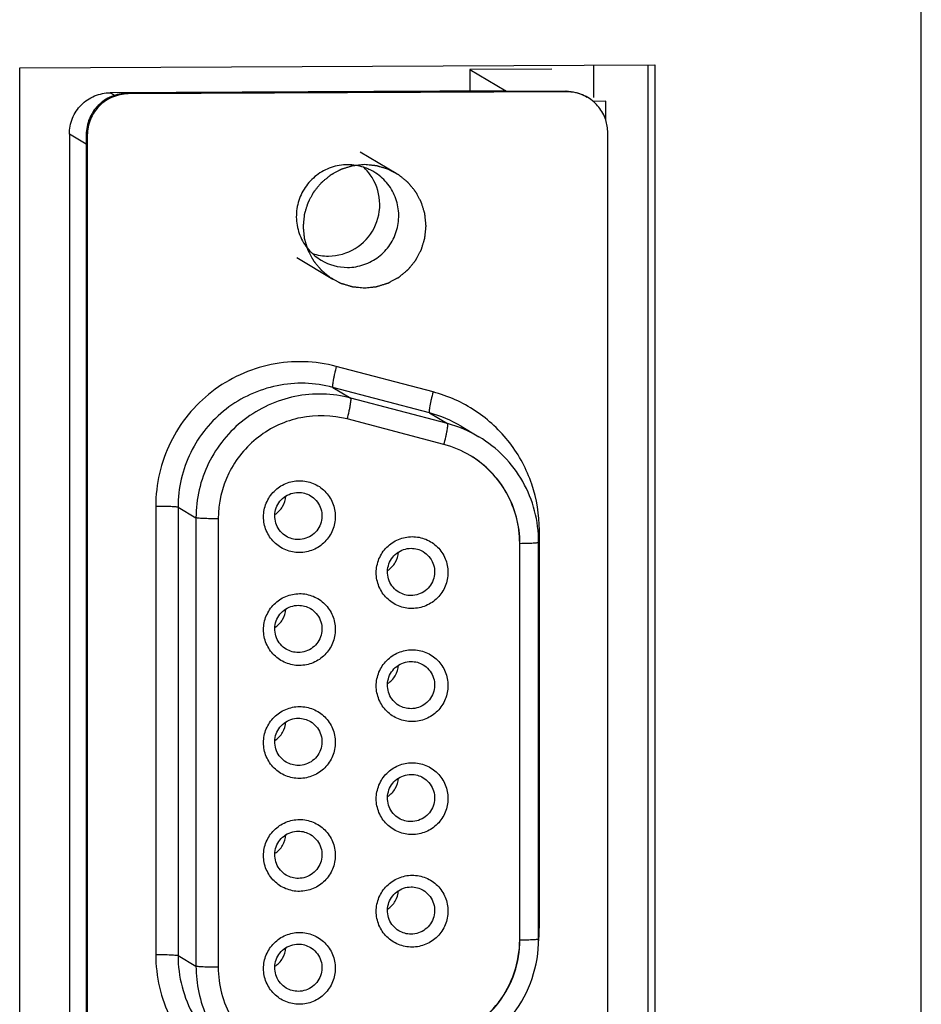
# Model space of a CAD drawing. Header units: millimetres. Extents: x 0 to 841, y 0 to 594.
# Tile 25 of 44: x 785 to 796, y 167 to 179. Entities that reach past the tile are written whole.
import ezdxf

# ---------------------------------------------------------------- set-up
doc = ezdxf.new("R2010")
doc.units = ezdxf.units.MM
doc.header["$LTSCALE"] = 46.255
doc.layers.get('0').update_dxf_attribs({"linetype": 'CONTINUOUS'})
doc.layers.add('3_ALL_AXES', color=7, linetype='CONTINUOUS')

msp = doc.modelspace()

# ---------------------------------------------------------------- linework, layer by layer
at = {"color": 7, "linetype": 'CONTINUOUS'}
for p, q in [((792.288292, 178.2542), (792.288294, 177.860532)), ((791.782564, 178.207005), (790.786369, 178.202444)), ((790.786369, 178.202444), (791.222148, 177.94176)), ((790.786369, 178.202444), (790.786369, 177.939764)), ((791.222148, 177.94176), (786.415508, 177.919751)), ((791.950587, 177.938584), (786.620945, 177.914181)), ((791.96366, 177.930763), (786.634019, 177.90636)), ((792.436232, 177.815979), (792.283917, 177.815282)), ((792.436232, 177.589956), (792.436232, 177.815979)), ((785.917411, 177.418155), (785.917411, 163.187685)), ((792.461758, 162.953601), (792.461758, 177.433729)), ((786.122848, 177.412585), (786.122848, 162.932457)), ((786.135921, 177.404765), (786.135921, 162.924636)), ((790.470354, 173.643204), (789.294844, 173.953568)), ((790.678425, 173.866611), (790.896314, 173.736269)), ((787.727308, 172.740638), (787.727308, 167.288121)), ((791.391126, 167.621956), (791.391126, 172.442981)), ((791.393305, 167.620653), (791.393305, 172.441677)), ((791.621516, 167.633688), (791.621516, 172.454711))]:
    msp.add_line(p, q, dxfattribs=at)
at = {"color": 9, "linetype": 'CONTINUOUS'}
for p, q in [((786.467459, 177.888674), (786.415508, 177.919751)), ((786.634019, 177.90636), (786.620945, 177.914181)), ((791.96366, 177.930763), (791.950587, 177.938584)), ((786.122848, 177.295263), (785.917411, 177.418155)), ((786.135921, 177.404765), (786.122848, 177.412585)), ((790.337804, 174.282506), (789.162294, 174.59287)), ((790.295134, 174.028026), (789.119625, 174.33839)), ((789.119625, 174.33839), (789.337514, 174.208048)), ((790.513024, 173.897684), (789.337514, 174.208048)), ((790.295134, 174.028026), (790.513024, 173.897684)), ((786.967744, 172.894768), (786.967744, 167.442251)), ((787.238581, 172.882874), (787.456471, 172.752532)), ((787.238581, 172.882874), (787.238581, 167.430357)), ((787.456471, 172.752532), (787.456471, 167.300015)), ((791.629935, 167.779345), (791.629935, 172.600368)), ((791.393305, 172.441677), (791.391126, 172.442981)), ((791.629935, 167.779345), (791.62148, 167.779298)), ((791.393305, 167.620653), (791.391126, 167.621957)), ((787.238581, 167.430357), (787.456471, 167.300015))]:
    msp.add_line(p, q, dxfattribs=at)
at = {"color": 2, "linetype": 'CONTINUOUS'}
for p, q in [((789.452898, 177.202409), (789.890855, 176.940422)), ((788.682856, 175.91515), (789.120813, 175.653163))]:
    msp.add_line(p, q, dxfattribs=at)
at = {"color": 7, "linetype": 'CONTINUOUS'}
for centre, radius, start, end in [((791.959323, 177.433304), 0.502434, 0.0484547, 18.1842898), ((789.301116, 176.420891), 0.623874, 71.8070419, 90.2090667), ((789.301387, 176.424567), 0.620298, 59.1266711, 71.7248147), ((789.069127, 176.562374), 0.621377, 35.5058928, 46.6199179), ((789.065597, 176.558494), 0.623862, 251.8377346, 270.2093573), ((789.295837, 176.415704), 0.619237, 239.1170084, 270.2777609), ((790.152093, 172.440987), 1.24363, 59.1529004, 75.172316)]:
    msp.add_arc(centre, radius, start, end, dxfattribs=at)
at = {"color": 9, "linetype": 'CONTINUOUS'}
for centre, radius, start, end in [((789.913184, 172.585276), 1.492452, 59.1534137, 75.1717945), ((790.131109, 172.455021), 1.492359, 59.1529079, 75.1722877), ((791.651142, 167.966515), 4.633902, 90.2622107, 90.4607512), ((789.876338, 167.779466), 1.753597, 355.2253027, 359.9960297), ((789.872302, 167.779745), 1.757642, 354.021788, 355.2271938)]:
    msp.add_arc(centre, radius, start, end, dxfattribs=at)
at = {"color": 7, "linetype": 'CONTINUOUS'}
for points, knots in [([(785.917411, 177.418155), (785.917411, 177.483152), (785.943369, 177.614574), (786.054124, 177.780913), (786.219556, 177.892788), (786.350658, 177.919454), (786.415508, 177.919751)], [0, 0, 0, 0, 0.250143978, 0.500395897, 0.750416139, 1, 1, 1, 1]), ([(786.620945, 177.914181), (786.556095, 177.913884), (786.424992, 177.887218), (786.259561, 177.775342), (786.148806, 177.609003), (786.122848, 177.477581), (786.122848, 177.412585)], [0, 0, 0, 0, 0.249584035, 0.499604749, 0.749857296, 1, 1, 1, 1]), ([(786.634019, 177.90636), (786.569168, 177.906063), (786.438066, 177.879397), (786.272635, 177.767522), (786.161879, 177.601183), (786.135921, 177.469761), (786.135921, 177.404765)], [0, 0, 0, 0, 0.249583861, 0.499604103, 0.749856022, 1, 1, 1, 1]), ([(791.950587, 177.938584), (791.97302, 177.938687), (792.062284, 177.933112), (792.149869, 177.902701), (792.207263, 177.868348)], [0, 0, 0, 0, 0.251150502, 1, 1, 1, 1]), ([(792.22034, 177.860534), (792.16294, 177.894883), (792.075353, 177.925285), (791.986089, 177.930866), (791.96366, 177.930763)], [0, 0, 0, 0, 0.748895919, 1, 1, 1, 1]), ([(792.436665, 177.590101), (792.418288, 177.645829), (792.361238, 177.751539), (792.270639, 177.830435), (792.22034, 177.860534)], [0, 0, 0, 0, 0.500265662, 1, 1, 1, 1]), ([(789.298839, 177.044761), (789.231621, 177.044453), (789.096178, 177.021606), (788.915268, 176.924449), (788.774296, 176.77463), (788.688276, 176.587764), (788.666082, 176.383393), (788.710177, 176.18282), (788.815778, 176.007201), (788.920432, 175.918707), (788.977991, 175.884264)], [0, 0, 0, 0, 0.124901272, 0.249986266, 0.375224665, 0.500484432, 0.625637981, 0.750599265, 0.875360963, 1, 1, 1, 1]), ([(789.298839, 175.796474), (789.366057, 175.796782), (789.5015, 175.819629), (789.682411, 175.916786), (789.823383, 176.066605), (789.909402, 176.253471), (789.931596, 176.457842), (789.887502, 176.658415), (789.7819, 176.834033), (789.677247, 176.922528), (789.619688, 176.956971)], [0, 0, 0, 0, 0.124901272, 0.249986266, 0.375224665, 0.500484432, 0.625637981, 0.750599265, 0.875360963, 1, 1, 1, 1]), ([(789.067877, 175.934637), (789.180235, 175.935151), (789.409558, 176.000345), (789.649294, 176.260979), (789.721134, 176.607688), (789.640156, 176.831841), (789.574963, 176.923262)], [0, 0, 0, 0, 0.249785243, 0.500127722, 0.750380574, 1, 1, 1, 1]), ([(789.294844, 173.953568), (789.112607, 174.001683), (788.719546, 174.013182), (788.187356, 173.76774), (787.816026, 173.313638), (787.727309, 172.929774), (787.727309, 172.740638)], [0, 0, 0, 0, 0.249399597, 0.499372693, 0.749735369, 1, 1, 1, 1]), ([(791.621516, 172.454711), (791.621516, 172.582842), (791.588376, 172.840189), (791.442206, 173.199784), (791.209445, 173.510094), (791.006035, 173.670633), (790.896314, 173.736269)], [0, 0, 0, 0, 0.25030708, 0.500367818, 0.750232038, 1, 1, 1, 1]), ([(791.393305, 172.441677), (791.393305, 172.548405), (791.365726, 172.762722), (791.244051, 173.062149), (791.050342, 173.320463), (790.881061, 173.454075), (790.789763, 173.508691)], [0, 0, 0, 0, 0.250444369, 0.500534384, 0.750354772, 1, 1, 1, 1]), ([(791.391126, 172.442981), (791.391126, 172.548559), (791.364149, 172.760543), (791.245048, 173.057178), (791.055261, 173.313975), (790.889166, 173.447756), (790.79947, 173.502795)], [0, 0, 0, 0, 0.250446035, 0.500533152, 0.750365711, 1, 1, 1, 1]), ([(788.713853, 172.329541), (788.657208, 172.329282), (788.542598, 172.351477), (788.39762, 172.44807), (788.300638, 172.593164), (788.266678, 172.764553), (788.300738, 172.936138), (788.397636, 173.081902), (788.542395, 173.179737), (788.657109, 173.203082), (788.713853, 173.203342)], [0, 0, 0, 0, 0.124759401, 0.249428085, 0.374221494, 0.499252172, 0.624501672, 0.749823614, 0.875021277, 1, 1, 1, 1]), ([(788.713853, 173.203342), (788.770497, 173.203601), (788.885107, 173.181406), (789.030085, 173.084813), (789.127067, 172.939718), (789.161027, 172.768329), (789.126967, 172.596745), (789.030069, 172.450981), (788.88531, 172.353146), (788.770597, 172.329801), (788.713853, 172.329541)], [0, 0, 0, 0, 0.124759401, 0.249428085, 0.374221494, 0.499252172, 0.624501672, 0.749823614, 0.875021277, 1, 1, 1, 1]), ([(788.553188, 172.527537), (788.500907, 172.558811), (788.41475, 172.659425), (788.405015, 172.855367), (788.51413, 173.018468), (788.639708, 173.061088), (788.700779, 173.061368)], [0, 0, 0, 0, 0.249365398, 0.499488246, 0.750016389, 1, 1, 1, 1]), ([(788.848371, 173.020987), (788.900651, 172.989712), (788.986809, 172.889098), (788.996543, 172.693156), (788.887428, 172.530056), (788.76185, 172.487435), (788.700779, 172.487156)], [0, 0, 0, 0, 0.249365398, 0.499488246, 0.750016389, 1, 1, 1, 1]), ([(790.08362, 171.649255), (790.026976, 171.648996), (789.912366, 171.671191), (789.767388, 171.767784), (789.670406, 171.912879), (789.636446, 172.084267), (789.670506, 172.255852), (789.767404, 172.401616), (789.912163, 172.499451), (790.026877, 172.522796), (790.08362, 172.523056)], [0, 0, 0, 0, 0.124759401, 0.249428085, 0.374221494, 0.499252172, 0.624501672, 0.749823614, 0.875021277, 1, 1, 1, 1]), ([(790.08362, 172.523056), (790.140265, 172.523315), (790.254875, 172.50112), (790.399853, 172.404527), (790.496835, 172.259432), (790.530795, 172.088043), (790.496735, 171.916459), (790.399837, 171.770695), (790.255078, 171.67286), (790.140364, 171.649515), (790.08362, 171.649255)], [0, 0, 0, 0, 0.124759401, 0.249428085, 0.374221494, 0.499252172, 0.624501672, 0.749823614, 0.875021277, 1, 1, 1, 1]), ([(789.922955, 171.847251), (789.870675, 171.878525), (789.784518, 171.979139), (789.774783, 172.175082), (789.883898, 172.338182), (790.009476, 172.380802), (790.070547, 172.381082)], [0, 0, 0, 0, 0.249365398, 0.499488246, 0.750016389, 1, 1, 1, 1]), ([(790.218139, 172.340701), (790.270419, 172.309426), (790.356577, 172.208813), (790.366311, 172.01287), (790.257196, 171.84977), (790.131618, 171.80715), (790.070547, 171.80687)], [0, 0, 0, 0, 0.249365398, 0.499488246, 0.750016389, 1, 1, 1, 1]), ([(788.713853, 170.956425), (788.657208, 170.956166), (788.542598, 170.978361), (788.39762, 171.074954), (788.300638, 171.220049), (788.266678, 171.391438), (788.300738, 171.563022), (788.397636, 171.708786), (788.542395, 171.806621), (788.657109, 171.829966), (788.713853, 171.830226)], [0, 0, 0, 0, 0.124759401, 0.249428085, 0.374221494, 0.499252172, 0.624501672, 0.749823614, 0.875021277, 1, 1, 1, 1]), ([(788.713853, 171.830226), (788.770497, 171.830485), (788.885107, 171.80829), (789.030085, 171.711697), (789.127067, 171.566603), (789.161027, 171.395214), (789.126967, 171.223629), (789.030069, 171.077865), (788.88531, 170.98003), (788.770597, 170.956685), (788.713853, 170.956425)], [0, 0, 0, 0, 0.124759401, 0.249428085, 0.374221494, 0.499252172, 0.624501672, 0.749823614, 0.875021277, 1, 1, 1, 1]), ([(788.553188, 171.154421), (788.500907, 171.185696), (788.41475, 171.28631), (788.405015, 171.482252), (788.51413, 171.645352), (788.639708, 171.687973), (788.700779, 171.688252)], [0, 0, 0, 0, 0.249365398, 0.499488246, 0.750016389, 1, 1, 1, 1]), ([(788.848371, 171.647871), (788.900651, 171.616597), (788.986809, 171.515983), (788.996543, 171.320041), (788.887428, 171.15694), (788.76185, 171.11432), (788.700779, 171.11404)], [0, 0, 0, 0, 0.249365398, 0.499488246, 0.750016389, 1, 1, 1, 1]), ([(790.08362, 170.273643), (790.026976, 170.273383), (789.912366, 170.295579), (789.767388, 170.392172), (789.670406, 170.537266), (789.636446, 170.708655), (789.670506, 170.88024), (789.767404, 171.026004), (789.912163, 171.123838), (790.026877, 171.147184), (790.08362, 171.147444)], [0, 0, 0, 0, 0.124759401, 0.249428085, 0.374221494, 0.499252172, 0.624501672, 0.749823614, 0.875021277, 1, 1, 1, 1]), ([(790.08362, 171.147444), (790.140265, 171.147703), (790.254875, 171.125508), (790.399853, 171.028915), (790.496835, 170.88382), (790.530795, 170.712431), (790.496735, 170.540847), (790.399837, 170.395083), (790.255078, 170.297248), (790.140364, 170.273903), (790.08362, 170.273643)], [0, 0, 0, 0, 0.124759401, 0.249428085, 0.374221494, 0.499252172, 0.624501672, 0.749823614, 0.875021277, 1, 1, 1, 1]), ([(789.922955, 170.471639), (789.870675, 170.502913), (789.784518, 170.603527), (789.774783, 170.799469), (789.883898, 170.96257), (790.009476, 171.00519), (790.070547, 171.00547)], [0, 0, 0, 0, 0.249365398, 0.499488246, 0.750016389, 1, 1, 1, 1]), ([(790.218139, 170.965089), (790.270419, 170.933814), (790.356577, 170.8332), (790.366311, 170.637258), (790.257196, 170.474158), (790.131618, 170.431537), (790.070547, 170.431258)], [0, 0, 0, 0, 0.249365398, 0.499488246, 0.750016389, 1, 1, 1, 1]), ([(788.713853, 169.58331), (788.657208, 169.58305), (788.542598, 169.605246), (788.39762, 169.701838), (788.300638, 169.846933), (788.266678, 170.018322), (788.300738, 170.189907), (788.397636, 170.335671), (788.542395, 170.433505), (788.657109, 170.456851), (788.713853, 170.457111)], [0, 0, 0, 0, 0.124759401, 0.249428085, 0.374221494, 0.499252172, 0.624501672, 0.749823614, 0.875021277, 1, 1, 1, 1]), ([(788.713853, 170.457111), (788.770497, 170.45737), (788.885107, 170.435175), (789.030085, 170.338582), (789.127067, 170.193487), (789.161027, 170.022098), (789.126967, 169.850514), (789.030069, 169.704749), (788.88531, 169.606915), (788.770597, 169.58357), (788.713853, 169.58331)], [0, 0, 0, 0, 0.124759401, 0.249428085, 0.374221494, 0.499252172, 0.624501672, 0.749823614, 0.875021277, 1, 1, 1, 1]), ([(788.553188, 169.781306), (788.500907, 169.81258), (788.41475, 169.913194), (788.405015, 170.109136), (788.51413, 170.272237), (788.639708, 170.314857), (788.700779, 170.315137)], [0, 0, 0, 0, 0.249365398, 0.499488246, 0.750016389, 1, 1, 1, 1]), ([(788.848371, 170.274756), (788.900651, 170.243481), (788.986809, 170.142867), (788.996543, 169.946925), (788.887428, 169.783825), (788.76185, 169.741204), (788.700779, 169.740925)], [0, 0, 0, 0, 0.249365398, 0.499488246, 0.750016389, 1, 1, 1, 1]), ([(790.08362, 168.900527), (790.026976, 168.900268), (789.912366, 168.922463), (789.767388, 169.019056), (789.670406, 169.164151), (789.636446, 169.33554), (789.670506, 169.507124), (789.767404, 169.652888), (789.912163, 169.750723), (790.026877, 169.774068), (790.08362, 169.774328)], [0, 0, 0, 0, 0.124759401, 0.249428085, 0.374221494, 0.499252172, 0.624501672, 0.749823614, 0.875021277, 1, 1, 1, 1]), ([(790.08362, 169.774328), (790.140265, 169.774587), (790.254875, 169.752392), (790.399853, 169.655799), (790.496835, 169.510705), (790.530795, 169.339316), (790.496735, 169.167731), (790.399837, 169.021967), (790.255078, 168.924132), (790.140364, 168.900787), (790.08362, 168.900527)], [0, 0, 0, 0, 0.124759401, 0.249428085, 0.374221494, 0.499252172, 0.624501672, 0.749823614, 0.875021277, 1, 1, 1, 1]), ([(789.922955, 169.098523), (789.870675, 169.129798), (789.784518, 169.230412), (789.774783, 169.426354), (789.883898, 169.589454), (790.009476, 169.632074), (790.070547, 169.632354)], [0, 0, 0, 0, 0.249365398, 0.499488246, 0.750016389, 1, 1, 1, 1]), ([(790.218139, 169.591973), (790.270419, 169.560699), (790.356577, 169.460085), (790.366311, 169.264143), (790.257196, 169.101042), (790.131618, 169.058422), (790.070547, 169.058142)], [0, 0, 0, 0, 0.249365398, 0.499488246, 0.750016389, 1, 1, 1, 1]), ([(788.713853, 168.210194), (788.657208, 168.209935), (788.542598, 168.23213), (788.39762, 168.328723), (788.300638, 168.473818), (788.266678, 168.645207), (788.300738, 168.816791), (788.397636, 168.962555), (788.542395, 169.06039), (788.657109, 169.083735), (788.713853, 169.083995)], [0, 0, 0, 0, 0.124759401, 0.249428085, 0.374221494, 0.499252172, 0.624501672, 0.749823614, 0.875021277, 1, 1, 1, 1]), ([(788.713853, 169.083995), (788.770497, 169.084254), (788.885107, 169.062059), (789.030085, 168.965466), (789.127067, 168.820371), (789.161027, 168.648982), (789.126967, 168.477398), (789.030069, 168.331634), (788.88531, 168.233799), (788.770597, 168.210454), (788.713853, 168.210194)], [0, 0, 0, 0, 0.124759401, 0.249428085, 0.374221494, 0.499252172, 0.624501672, 0.749823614, 0.875021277, 1, 1, 1, 1]), ([(788.553188, 168.40819), (788.500907, 168.439465), (788.41475, 168.540078), (788.405015, 168.736021), (788.51413, 168.899121), (788.639708, 168.941741), (788.700779, 168.942021)], [0, 0, 0, 0, 0.249365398, 0.499488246, 0.750016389, 1, 1, 1, 1]), ([(788.848371, 168.90164), (788.900651, 168.870366), (788.986809, 168.769752), (788.996543, 168.573809), (788.887428, 168.410709), (788.76185, 168.368089), (788.700779, 168.367809)], [0, 0, 0, 0, 0.249365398, 0.499488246, 0.750016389, 1, 1, 1, 1]), ([(790.08362, 167.532405), (790.026976, 167.532145), (789.912366, 167.554341), (789.767388, 167.650933), (789.670406, 167.796028), (789.636446, 167.967417), (789.670506, 168.139002), (789.767404, 168.284766), (789.912163, 168.3826), (790.026877, 168.405946), (790.08362, 168.406206)], [0, 0, 0, 0, 0.124759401, 0.249428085, 0.374221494, 0.499252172, 0.624501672, 0.749823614, 0.875021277, 1, 1, 1, 1]), ([(790.08362, 168.406206), (790.140265, 168.406465), (790.254875, 168.38427), (790.399853, 168.287677), (790.496835, 168.142582), (790.530795, 167.971193), (790.496735, 167.799609), (790.399837, 167.653845), (790.255078, 167.55601), (790.140364, 167.532665), (790.08362, 167.532405)], [0, 0, 0, 0, 0.124759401, 0.249428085, 0.374221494, 0.499252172, 0.624501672, 0.749823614, 0.875021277, 1, 1, 1, 1]), ([(789.922955, 167.730401), (789.870675, 167.761675), (789.784518, 167.862289), (789.774783, 168.058231), (789.883898, 168.221332), (790.009476, 168.263952), (790.070547, 168.264232)], [0, 0, 0, 0, 0.249365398, 0.499488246, 0.750016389, 1, 1, 1, 1]), ([(790.218139, 168.223851), (790.270419, 168.192576), (790.356577, 168.091962), (790.366311, 167.89602), (790.257196, 167.73292), (790.131618, 167.690299), (790.070547, 167.69002)], [0, 0, 0, 0, 0.249365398, 0.499488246, 0.750016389, 1, 1, 1, 1]), ([(788.713853, 166.837078), (788.657208, 166.836819), (788.542598, 166.859014), (788.39762, 166.955607), (788.300638, 167.100702), (788.266678, 167.272091), (788.300738, 167.443675), (788.397636, 167.58944), (788.542395, 167.687274), (788.657109, 167.710619), (788.713853, 167.710879)], [0, 0, 0, 0, 0.124759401, 0.249428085, 0.374221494, 0.499252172, 0.624501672, 0.749823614, 0.875021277, 1, 1, 1, 1]), ([(788.713853, 167.710879), (788.770497, 167.711139), (788.885107, 167.688943), (789.030085, 167.592351), (789.127067, 167.447256), (789.161027, 167.275867), (789.126967, 167.104282), (789.030069, 166.958518), (788.88531, 166.860684), (788.770597, 166.837338), (788.713853, 166.837078)], [0, 0, 0, 0, 0.124759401, 0.249428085, 0.374221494, 0.499252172, 0.624501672, 0.749823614, 0.875021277, 1, 1, 1, 1]), ([(790.468176, 166.411979), (790.598913, 166.447694), (790.850656, 166.563094), (791.151553, 166.847396), (791.346232, 167.212864), (791.391126, 167.486298), (791.391126, 167.621956)], [0, 0, 0, 0, 0.249769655, 0.499833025, 0.749989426, 1, 1, 1, 1]), ([(790.470354, 166.410675), (790.601086, 166.446389), (790.852832, 166.561786), (791.153728, 166.846094), (791.348415, 167.211565), (791.393305, 167.485), (791.393305, 167.620653)], [0, 0, 0, 0, 0.249761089, 0.499833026, 0.749997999, 1, 1, 1, 1]), ([(790.514447, 166.182546), (790.671293, 166.225394), (790.973278, 166.363785), (791.334205, 166.704755), (791.567696, 167.143056), (791.621516, 167.470985), (791.621516, 167.633688)], [0, 0, 0, 0, 0.249834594, 0.499883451, 0.749997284, 1, 1, 1, 1]), ([(788.553188, 167.035074), (788.500907, 167.066349), (788.41475, 167.166963), (788.405015, 167.362905), (788.51413, 167.526005), (788.639708, 167.568626), (788.700779, 167.568905)], [0, 0, 0, 0, 0.249365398, 0.499488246, 0.750016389, 1, 1, 1, 1]), ([(788.848371, 167.528524), (788.900651, 167.49725), (788.986809, 167.396636), (788.996543, 167.200694), (788.887428, 167.037593), (788.76185, 166.994973), (788.700779, 166.994693)], [0, 0, 0, 0, 0.249365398, 0.499488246, 0.750016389, 1, 1, 1, 1]), ([(787.727309, 167.288121), (787.727309, 167.181393), (787.754883, 166.967079), (787.876566, 166.667659), (788.070266, 166.409341), (788.239548, 166.275722), (788.33085, 166.221107)], [0, 0, 0, 0, 0.250444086, 0.500527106, 0.750346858, 1, 1, 1, 1])]:
    msp.add_open_spline(points, degree=3, knots=knots, dxfattribs=at)
at = {"color": 2, "linetype": 'CONTINUOUS'}
for points in [[(789.505834, 177.045765), (789.493741, 177.044521), (789.469554, 177.042033), (789.43932, 177.038923), (789.415133, 177.036434), (789.400016, 177.03488), (789.387923, 177.033634), (789.378852, 177.032707), (789.371297, 177.031911), (789.366, 177.031399), (789.362987, 177.031037), (789.360688, 177.030962), (789.358538, 177.030133), (789.35562, 177.029291), (789.350537, 177.027695), (789.343263, 177.02548), (789.334539, 177.022793), (789.322906, 177.019221), (789.308365, 177.014753), (789.290916, 177.009392), (789.273467, 177.004031), (789.258925, 176.999564), (789.247293, 176.995989), (789.238566, 176.993313), (789.231303, 176.991063), (789.226201, 176.989529), (789.223313, 176.988587), (789.22107, 176.988066), (789.21912, 176.986836), (789.216418, 176.985442), (789.211736, 176.982889), (789.205024, 176.979301), (789.196979, 176.974969), (789.186249, 176.969203), (789.172838, 176.961993), (789.156744, 176.953341), (789.140651, 176.944689), (789.127239, 176.93748), (789.116511, 176.931711), (789.108461, 176.92739), (789.101765, 176.923769), (789.097055, 176.921275), (789.094398, 176.919786), (789.092307, 176.918849), (789.090592, 176.917224), (789.088173, 176.915297), (789.084002, 176.911812), (789.078012, 176.906894), (789.070837, 176.900966), (789.061265, 176.893071), (789.049302, 176.8832), (789.034946, 176.871356), (789.02059, 176.859511), (789.008626, 176.849641), (788.999057, 176.841743), (788.991875, 176.835825), (788.985907, 176.830877), (788.981694, 176.827444), (788.979343, 176.825435), (788.977422, 176.82406), (788.976102, 176.822183), (788.974133, 176.819856), (788.970784, 176.815701), (788.965949, 176.809808), (788.960169, 176.802718), (788.952455, 176.793271), (788.942814, 176.78146), (788.931245, 176.767288), (788.919676, 176.753116), (788.910034, 176.741306), (788.902323, 176.731857), (788.896533, 176.724774), (788.891728, 176.718859), (788.888326, 176.714744), (788.886441, 176.712353), (788.884861, 176.71067), (788.883919, 176.708563), (788.882439, 176.705902), (788.879954, 176.701176), (788.87635, 176.69446), (788.872049, 176.686385), (788.866305, 176.675625), (788.859128, 176.662172), (788.850514, 176.64603), (788.841901, 176.629888), (788.834723, 176.616436), (788.828982, 176.605674), (788.82467, 176.597605), (788.821098, 176.590872), (788.818556, 176.586176), (788.817169, 176.583466), (788.815943, 176.581509), (788.815426, 176.579261), (788.814489, 176.576364), (788.812965, 176.571248), (788.810728, 176.563965), (788.808069, 176.555214), (788.804514, 176.543549), (788.800074, 176.528967), (788.794745, 176.51147), (788.789416, 176.493972), (788.784974, 176.479391), (788.781423, 176.467725), (788.778753, 176.458978), (788.776551, 176.451682), (788.774964, 176.446588), (788.774127, 176.443657), (788.773303, 176.441515), (788.773231, 176.439155), (788.772872, 176.436085), (788.772367, 176.430675), (788.771581, 176.422967), (788.770666, 176.413708), (788.769436, 176.401367), (788.767901, 176.385939), (788.766058, 176.367425), (788.764216, 176.348912), (788.76268, 176.333484), (788.761453, 176.321142), (788.760526, 176.311884), (788.759777, 176.304172), (788.759206, 176.298769), (788.758953, 176.295689), (788.758558, 176.293359), (788.758945, 176.291103), (788.759188, 176.288068), (788.75974, 176.28277), (788.760462, 176.275195), (788.761357, 176.266107), (788.762541, 176.253989), (788.764024, 176.238842), (788.765803, 176.220666), (788.767582, 176.20249), (788.769063, 176.187343), (788.770251, 176.175225), (788.771134, 176.166136), (788.771893, 176.158566), (788.77238, 176.153258), (788.772728, 176.150239), (788.772792, 176.147935), (788.773609, 176.145784), (788.774435, 176.142862), (788.776004, 176.137774), (788.778181, 176.130492), (788.780821, 176.121759), (788.784331, 176.110114), (788.788722, 176.095557), (788.79399, 176.07809), (788.799259, 176.060622), (788.803648, 176.046065), (788.807162, 176.034421), (788.809791, 176.025684), (788.812003, 176.018413), (788.813509, 176.013306), (788.814436, 176.010415), (788.814945, 176.008169), (788.816164, 176.00622), (788.817542, 176.003517), (788.820068, 175.998836), (788.823616, 175.992123), (788.8279, 175.984078), (788.833603, 175.973348), (788.840735, 175.959937), (788.849292, 175.943843), (788.857849, 175.92775), (788.864979, 175.914338), (788.870686, 175.90361), (788.874959, 175.89556), (788.878541, 175.888863), (788.881007, 175.884153), (788.882481, 175.881496), (788.883406, 175.879405), (788.885019, 175.877693), (788.88693, 175.875277), (788.890387, 175.871112), (788.895266, 175.865129), (788.901147, 175.857963), (788.908979, 175.848404), (788.918771, 175.836457), (788.930521, 175.822119), (788.942272, 175.807782), (788.952063, 175.795834), (788.959898, 175.786277), (788.965769, 175.779104), (788.970677, 175.773144), (788.974083, 175.768937), (788.976075, 175.766589), (788.977438, 175.764669), (788.979305, 175.763355), (788.981618, 175.761391), (788.985747, 175.758053), (788.991604, 175.753233), (788.99865, 175.747471), (789.008039, 175.739781), (789.019777, 175.730171), (789.033861, 175.718638), (789.047946, 175.707105), (789.059683, 175.697493), (789.069074, 175.689806), (789.076113, 175.684034), (789.081992, 175.679244), (789.086082, 175.675853), (789.088458, 175.673975), (789.090129, 175.672398), (789.092227, 175.671463), (789.094875, 175.669992), (789.099578, 175.667523), (789.106261, 175.663941), (789.114296, 175.659665), (789.125004, 175.653956), (789.138391, 175.646823), (789.154455, 175.638262), (789.170519, 175.629702), (789.183905, 175.622567), (789.194614, 175.616861), (789.202644, 175.612576), (789.209344, 175.609026), (789.214017, 175.606498), (789.216714, 175.60512), (789.21866, 175.603901), (789.220901, 175.603392), (789.223786, 175.602467), (789.228883, 175.600962), (789.236138, 175.598752), (789.244856, 175.596127), (789.256476, 175.592617), (789.271002, 175.588232), (789.288432, 175.58297), (789.305863, 175.577708), (789.320389, 175.573322), (789.33201, 175.569815), (789.340723, 175.567178), (789.347991, 175.565004), (789.353066, 175.563437), (789.355986, 175.562611), (789.358118, 175.561795), (789.360473, 175.561733), (789.363534, 175.561388), (789.368928, 175.560906), (789.376614, 175.560153), (789.385846, 175.559278), (789.398152, 175.558101), (789.413535, 175.556633), (789.438148, 175.554283), (789.468915, 175.551345), (789.493528, 175.548995), (789.505834, 175.54782)], [(789.505834, 175.54782), (789.517928, 175.549064), (789.542115, 175.551553), (789.572348, 175.554663), (789.596535, 175.557151), (789.611652, 175.558705), (789.623745, 175.559951), (789.632816, 175.560878), (789.640371, 175.561674), (789.645668, 175.562186), (789.648682, 175.562549), (789.650981, 175.562623), (789.65313, 175.563452), (789.656049, 175.564294), (789.661132, 175.56589), (789.668406, 175.568105), (789.677129, 175.570792), (789.688762, 175.574364), (789.703303, 175.578832), (789.720753, 175.584193), (789.738202, 175.589554), (789.752743, 175.594021), (789.764375, 175.597597), (789.773102, 175.600272), (789.780366, 175.602522), (789.785467, 175.604056), (789.788356, 175.604998), (789.790598, 175.605519), (789.792548, 175.606749), (789.795251, 175.608143), (789.799932, 175.610697), (789.806645, 175.614284), (789.814689, 175.618616), (789.825419, 175.624382), (789.83883, 175.631592), (789.854924, 175.640244), (789.871018, 175.648896), (789.884429, 175.656105), (789.895157, 175.661874), (789.903207, 175.666195), (789.909904, 175.669816), (789.914614, 175.67231), (789.91727, 175.673799), (789.919361, 175.674736), (789.921077, 175.676362), (789.923495, 175.678288), (789.927666, 175.681773), (789.933657, 175.686691), (789.940832, 175.692619), (789.950403, 175.700514), (789.962366, 175.710385), (789.976722, 175.722229), (789.991078, 175.734074), (790.003042, 175.743944), (790.012611, 175.751842), (790.019794, 175.757761), (790.025761, 175.762708), (790.029974, 175.766141), (790.032326, 175.76815), (790.034246, 175.769525), (790.035566, 175.771402), (790.037536, 175.773729), (790.040884, 175.777884), (790.045719, 175.783777), (790.051499, 175.790867), (790.059214, 175.800314), (790.068854, 175.812125), (790.080424, 175.826297), (790.091993, 175.840469), (790.101635, 175.852279), (790.109346, 175.861728), (790.115136, 175.868811), (790.119941, 175.874726), (790.123342, 175.878841), (790.125227, 175.881232), (790.126807, 175.882915), (790.12775, 175.885022), (790.129229, 175.887683), (790.131714, 175.892409), (790.135318, 175.899125), (790.13962, 175.9072), (790.145364, 175.91796), (790.152541, 175.931413), (790.161154, 175.947555), (790.169767, 175.963697), (790.176946, 175.977149), (790.182686, 175.987911), (790.186998, 175.99598), (790.19057, 176.002713), (790.193112, 176.007409), (790.1945, 176.010119), (790.195725, 176.012076), (790.196242, 176.014324), (790.197179, 176.017221), (790.198703, 176.022337), (790.20094, 176.02962), (790.2036, 176.038371), (790.207154, 176.050036), (790.211594, 176.064618), (790.216924, 176.082115), (790.222252, 176.099613), (790.226694, 176.114194), (790.230245, 176.12586), (790.232915, 176.134607), (790.235118, 176.141903), (790.236704, 176.146997), (790.237541, 176.149929), (790.238365, 176.15207), (790.238437, 176.15443), (790.238796, 176.157501), (790.239301, 176.16291), (790.240087, 176.170618), (790.241003, 176.179877), (790.242233, 176.192218), (790.243767, 176.207647), (790.24561, 176.22616), (790.247452, 176.244673), (790.248989, 176.260101), (790.250215, 176.272443), (790.251142, 176.281701), (790.251891, 176.289413), (790.252462, 176.294816), (790.252716, 176.297896), (790.25311, 176.300226), (790.252724, 176.302482), (790.252481, 176.305517), (790.251929, 176.310815), (790.251206, 176.31839), (790.250311, 176.327478), (790.249127, 176.339596), (790.247644, 176.354743), (790.245866, 176.372919), (790.244087, 176.391095), (790.242605, 176.406243), (790.241418, 176.41836), (790.240534, 176.427449), (790.239775, 176.435019), (790.239288, 176.440327), (790.23894, 176.443346), (790.238876, 176.44565), (790.23806, 176.447801), (790.237233, 176.450723), (790.235664, 176.455811), (790.233487, 176.463093), (790.230847, 176.471826), (790.227337, 176.483471), (790.222946, 176.498028), (790.217678, 176.515496), (790.21241, 176.532963), (790.20802, 176.54752), (790.204506, 176.559164), (790.201878, 176.567901), (790.199666, 176.575172), (790.198159, 176.580279), (790.197233, 176.58317), (790.196723, 176.585416), (790.195505, 176.587365), (790.194127, 176.590068), (790.191601, 176.594749), (790.188052, 176.601462), (790.183768, 176.609507), (790.178065, 176.620237), (790.170933, 176.633648), (790.162377, 176.649742), (790.153819, 176.665835), (790.146689, 176.679247), (790.140983, 176.689976), (790.136709, 176.698025), (790.133127, 176.704722), (790.130661, 176.709432), (790.129188, 176.712089), (790.128263, 176.71418), (790.126649, 176.715892), (790.124738, 176.718308), (790.121281, 176.722473), (790.116402, 176.728456), (790.110522, 176.735622), (790.10269, 176.745181), (790.092897, 176.757128), (790.081147, 176.771466), (790.069397, 176.785803), (790.059606, 176.797751), (790.051771, 176.807308), (790.0459, 176.814481), (790.040992, 176.820441), (790.037586, 176.824648), (790.035593, 176.826996), (790.03423, 176.828916), (790.032364, 176.83023), (790.030051, 176.832194), (790.025921, 176.835532), (790.020065, 176.840352), (790.013018, 176.846114), (790.00363, 176.853804), (789.991892, 176.863414), (789.977807, 176.874947), (789.963722, 176.88648), (789.951986, 176.896092), (789.942595, 176.903779), (789.935556, 176.909551), (789.929677, 176.914341), (789.925587, 176.917732), (789.92321, 176.91961), (789.921539, 176.921187), (789.919442, 176.922122), (789.916794, 176.923593), (789.91209, 176.926062), (789.905407, 176.929645), (789.897372, 176.93392), (789.886664, 176.939629), (789.873277, 176.946762), (789.857214, 176.955323), (789.84115, 176.963883), (789.827764, 176.971018), (789.817054, 176.976724), (789.809024, 176.98101), (789.802324, 176.984559), (789.797652, 176.987087), (789.794954, 176.988465), (789.793008, 176.989685), (789.790767, 176.990193), (789.787882, 176.991119), (789.782786, 176.992623), (789.77553, 176.994833), (789.766812, 176.997458), (789.755193, 177.000968), (789.740667, 177.005353), (789.723236, 177.010615), (789.705805, 177.015877), (789.69128, 177.020264), (789.679659, 177.02377), (789.670945, 177.026407), (789.663677, 177.028581), (789.658603, 177.030148), (789.655682, 177.030974), (789.65355, 177.03179), (789.651196, 177.031852), (789.648135, 177.032197), (789.642741, 177.032679), (789.635055, 177.033432), (789.625823, 177.034307), (789.613517, 177.035484), (789.598133, 177.036952), (789.57352, 177.039302), (789.542754, 177.04224), (789.518141, 177.04459), (789.505834, 177.045765)]]:
    msp.add_open_spline(points, degree=3, knots=[0, 0, 0, 0, 0.015625, 0.03125, 0.0390625, 0.046875, 0.05078125, 0.0546875, 0.05859375, 0.060546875, 0.061523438, 0.0625, 0.063476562, 0.064453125, 0.06640625, 0.0703125, 0.07421875, 0.078125, 0.0859375, 0.09375, 0.1015625, 0.109375, 0.11328125, 0.1171875, 0.12109375, 0.123046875, 0.124023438, 0.125, 0.125976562, 0.126953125, 0.12890625, 0.1328125, 0.13671875, 0.140625, 0.1484375, 0.15625, 0.1640625, 0.171875, 0.17578125, 0.1796875, 0.18359375, 0.185546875, 0.186523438, 0.1875, 0.188476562, 0.189453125, 0.19140625, 0.1953125, 0.19921875, 0.203125, 0.2109375, 0.21875, 0.2265625, 0.234375, 0.23828125, 0.2421875, 0.24609375, 0.248046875, 0.249023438, 0.25, 0.250976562, 0.251953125, 0.25390625, 0.2578125, 0.26171875, 0.265625, 0.2734375, 0.28125, 0.2890625, 0.296875, 0.30078125, 0.3046875, 0.30859375, 0.310546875, 0.311523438, 0.3125, 0.313476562, 0.314453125, 0.31640625, 0.3203125, 0.32421875, 0.328125, 0.3359375, 0.34375, 0.3515625, 0.359375, 0.36328125, 0.3671875, 0.37109375, 0.373046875, 0.374023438, 0.375, 0.375976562, 0.376953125, 0.37890625, 0.3828125, 0.38671875, 0.390625, 0.3984375, 0.40625, 0.4140625, 0.421875, 0.42578125, 0.4296875, 0.43359375, 0.435546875, 0.436523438, 0.4375, 0.438476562, 0.439453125, 0.44140625, 0.4453125, 0.44921875, 0.453125, 0.4609375, 0.46875, 0.4765625, 0.484375, 0.48828125, 0.4921875, 0.49609375, 0.498046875, 0.499023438, 0.5, 0.500976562, 0.501953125, 0.50390625, 0.5078125, 0.51171875, 0.515625, 0.5234375, 0.53125, 0.5390625, 0.546875, 0.55078125, 0.5546875, 0.55859375, 0.560546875, 0.561523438, 0.5625, 0.563476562, 0.564453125, 0.56640625, 0.5703125, 0.57421875, 0.578125, 0.5859375, 0.59375, 0.6015625, 0.609375, 0.61328125, 0.6171875, 0.62109375, 0.623046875, 0.624023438, 0.625, 0.625976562, 0.626953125, 0.62890625, 0.6328125, 0.63671875, 0.640625, 0.6484375, 0.65625, 0.6640625, 0.671875, 0.67578125, 0.6796875, 0.68359375, 0.685546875, 0.686523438, 0.6875, 0.688476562, 0.689453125, 0.69140625, 0.6953125, 0.69921875, 0.703125, 0.7109375, 0.71875, 0.7265625, 0.734375, 0.73828125, 0.7421875, 0.74609375, 0.748046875, 0.749023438, 0.75, 0.750976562, 0.751953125, 0.75390625, 0.7578125, 0.76171875, 0.765625, 0.7734375, 0.78125, 0.7890625, 0.796875, 0.80078125, 0.8046875, 0.80859375, 0.810546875, 0.811523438, 0.8125, 0.813476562, 0.814453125, 0.81640625, 0.8203125, 0.82421875, 0.828125, 0.8359375, 0.84375, 0.8515625, 0.859375, 0.86328125, 0.8671875, 0.87109375, 0.873046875, 0.874023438, 0.875, 0.875976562, 0.876953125, 0.87890625, 0.8828125, 0.88671875, 0.890625, 0.8984375, 0.90625, 0.9140625, 0.921875, 0.92578125, 0.9296875, 0.93359375, 0.935546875, 0.936523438, 0.9375, 0.938476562, 0.939453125, 0.94140625, 0.9453125, 0.94921875, 0.953125, 0.9609375, 0.96875, 0.984375, 1, 1, 1, 1], dxfattribs=at)
at = {"color": 9, "linetype": 'CONTINUOUS'}
for points, knots in [([(789.162294, 174.59287), (789.033994, 174.626744), (788.768407, 174.665055), (788.36795, 174.630232), (787.985165, 174.505199), (787.640362, 174.296392), (787.351514, 174.014808), (787.133751, 173.675118), (786.99839, 173.29539), (786.967744, 173.027936), (786.967744, 172.894768)], [0, 0, 0, 0, 0.124598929, 0.249356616, 0.374290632, 0.499387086, 0.624583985, 0.749798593, 0.874958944, 1, 1, 1, 1]), ([(789.162294, 174.59287), (789.154024, 174.56189), (789.142783, 174.516536), (789.130311, 174.458236), (789.123254, 174.420445), (789.118478, 174.389052), (789.115978, 174.364244), (789.115964, 174.349023), (789.117396, 174.339723), (789.119625, 174.33839)], [0, 0, 0, 0, 0.370072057, 0.538959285, 0.688400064, 0.812873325, 0.907746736, 0.970032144, 1, 1, 1, 1]), ([(789.119625, 174.33839), (789.009653, 174.367425), (788.781909, 174.400186), (788.326022, 174.360953), (787.789978, 174.116251), (787.418573, 173.658493), (787.264947, 173.226343), (787.238581, 172.997018), (787.238581, 172.882874)], [0, 0, 0, 0, 0.125006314, 0.250171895, 0.499381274, 0.748980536, 0.874550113, 1, 1, 1, 1]), ([(789.337514, 174.208048), (789.227532, 174.237086), (788.999768, 174.269847), (788.543883, 174.230592), (788.007866, 173.985911), (787.636488, 173.528174), (787.482841, 173.096032), (787.456471, 172.866687), (787.456471, 172.752532)], [0, 0, 0, 0, 0.125017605, 0.250193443, 0.499381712, 0.748958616, 0.874538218, 1, 1, 1, 1]), ([(789.294844, 173.953568), (789.303115, 173.984548), (789.314356, 174.029902), (789.326827, 174.088202), (789.333884, 174.125993), (789.338661, 174.157386), (789.341161, 174.182194), (789.341175, 174.197415), (789.339742, 174.206715), (789.337514, 174.208048)], [0, 0, 0, 0, 0.370072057, 0.538959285, 0.688400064, 0.812873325, 0.907746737, 0.970032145, 1, 1, 1, 1]), ([(790.337804, 174.282506), (790.329533, 174.251526), (790.318292, 174.206172), (790.305821, 174.147872), (790.298764, 174.11008), (790.293988, 174.078688), (790.291488, 174.05388), (790.291473, 174.038659), (790.292906, 174.029359), (790.295134, 174.028026)], [0, 0, 0, 0, 0.370072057, 0.538959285, 0.688400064, 0.812873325, 0.907746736, 0.970032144, 1, 1, 1, 1]), ([(791.629935, 172.600368), (791.629935, 172.789997), (791.567335, 173.171856), (791.294708, 173.68153), (790.873009, 174.07607), (790.520611, 174.23424), (790.337804, 174.282506)], [0, 0, 0, 0, 0.250455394, 0.500510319, 0.750280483, 1, 1, 1, 1]), ([(790.470354, 173.643204), (790.478625, 173.674183), (790.489866, 173.719537), (790.502337, 173.777838), (790.509394, 173.815629), (790.51417, 173.847022), (790.51667, 173.871829), (790.516685, 173.88705), (790.515252, 173.896351), (790.513024, 173.897684)], [0, 0, 0, 0, 0.370072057, 0.538959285, 0.688400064, 0.812873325, 0.907746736, 0.970032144, 1, 1, 1, 1]), ([(786.967744, 172.894768), (787.00007, 172.894916), (787.060898, 172.894566), (787.133208, 172.892753), (787.18199, 172.890159), (787.208586, 172.888324), (787.226414, 172.885852), (787.235897, 172.88448), (787.238581, 172.882874)], [0, 0, 0, 0, 0.357182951, 0.672226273, 0.798666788, 0.897613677, 0.965441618, 1, 1, 1, 1]), ([(787.727308, 172.740638), (787.694983, 172.74049), (787.634154, 172.74084), (787.561845, 172.742653), (787.513062, 172.745247), (787.486466, 172.747082), (787.468638, 172.749554), (787.459155, 172.750926), (787.456471, 172.752532)], [0, 0, 0, 0, 0.357182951, 0.672226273, 0.798666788, 0.897613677, 0.965441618, 1, 1, 1, 1]), ([(791.393305, 172.441677), (791.422901, 172.441813), (791.465684, 172.442385), (791.519772, 172.444093), (791.553865, 172.445635), (791.581039, 172.447518), (791.60274, 172.449374), (791.613282, 172.451608), (791.621491, 172.453071), (791.621507, 172.454711)], [0, 0, 0, 0, 0.387233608, 0.559317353, 0.709013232, 0.831371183, 0.92214564, 0.978537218, 1, 1, 1, 1]), ([(791.393305, 167.620653), (791.422901, 167.620789), (791.465684, 167.621361), (791.519772, 167.623069), (791.553865, 167.624611), (791.581039, 167.626494), (791.60274, 167.62835), (791.613282, 167.630585), (791.621491, 167.632047), (791.621507, 167.633688)], [0, 0, 0, 0, 0.387233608, 0.559317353, 0.709013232, 0.831371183, 0.92214564, 0.978537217, 1, 1, 1, 1]), ([(786.967744, 167.442251), (787.00007, 167.442399), (787.060898, 167.442049), (787.133208, 167.440236), (787.18199, 167.437641), (787.208586, 167.435807), (787.226414, 167.433334), (787.235897, 167.431962), (787.238581, 167.430357)], [0, 0, 0, 0, 0.35718295, 0.672226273, 0.798666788, 0.897613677, 0.965441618, 1, 1, 1, 1]), ([(786.967744, 167.442251), (786.967744, 167.309222), (786.998299, 167.042282), (787.133625, 166.663656), (787.351447, 166.325792), (787.640433, 166.046719), (787.985406, 165.841019), (788.368326, 165.719532), (788.768828, 165.688471), (789.034116, 165.729229), (789.162294, 165.764245)], [0, 0, 0, 0, 0.125204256, 0.250295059, 0.375281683, 0.500199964, 0.625085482, 0.749980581, 0.874939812, 1, 1, 1, 1]), ([(787.238581, 167.430357), (787.238581, 167.302341), (787.271656, 167.04523), (787.417593, 166.685936), (787.650054, 166.375894), (787.853232, 166.215498), (787.962832, 166.149941)], [0, 0, 0, 0, 0.250330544, 0.500406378, 0.750264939, 1, 1, 1, 1]), ([(787.456471, 167.300015), (787.456471, 167.087079), (787.549191, 166.656406), (787.815123, 166.305001), (787.976492, 166.166624)], [0, 0, 0, 0, 0.500424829, 1, 1, 1, 1]), ([(787.727308, 167.288121), (787.694983, 167.287973), (787.634154, 167.288323), (787.561845, 167.290135), (787.513062, 167.29273), (787.486466, 167.294565), (787.468638, 167.297037), (787.459155, 167.298409), (787.456471, 167.300015)], [0, 0, 0, 0, 0.35718295, 0.672226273, 0.798666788, 0.897613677, 0.965441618, 1, 1, 1, 1])]:
    msp.add_open_spline(points, degree=3, knots=knots, dxfattribs=at)
at = {"color": 7, "linetype": 'CONTINUOUS'}
for points in [[(788.700779, 173.061368), (788.751784, 173.061601), (788.8046, 173.047171), (788.848371, 173.020987)], [(788.700779, 172.487156), (788.649775, 172.486922), (788.596959, 172.501352), (788.553188, 172.527537)], [(790.070547, 172.381082), (790.121552, 172.381315), (790.174367, 172.366885), (790.218139, 172.340701)], [(790.070547, 171.80687), (790.019542, 171.806636), (789.966727, 171.821066), (789.922955, 171.847251)], [(788.700779, 171.688252), (788.751784, 171.688486), (788.8046, 171.674056), (788.848371, 171.647871)], [(788.700779, 171.11404), (788.649775, 171.113807), (788.596959, 171.128237), (788.553188, 171.154421)], [(790.070547, 171.00547), (790.121552, 171.005703), (790.174367, 170.991273), (790.218139, 170.965089)], [(790.070547, 170.431258), (790.019542, 170.431024), (789.966727, 170.445454), (789.922955, 170.471639)], [(788.700779, 170.315137), (788.751784, 170.31537), (788.8046, 170.30094), (788.848371, 170.274756)], [(788.700779, 169.740925), (788.649775, 169.740691), (788.596959, 169.755121), (788.553188, 169.781306)], [(790.070547, 169.632354), (790.121552, 169.632588), (790.174367, 169.618158), (790.218139, 169.591973)], [(790.070547, 169.058142), (790.019542, 169.057909), (789.966727, 169.072339), (789.922955, 169.098523)], [(788.700779, 168.942021), (788.751784, 168.942255), (788.8046, 168.927824), (788.848371, 168.90164)], [(788.700779, 168.367809), (788.649775, 168.367575), (788.596959, 168.382006), (788.553188, 168.40819)], [(790.070547, 168.264232), (790.121552, 168.264465), (790.174367, 168.250035), (790.218139, 168.223851)], [(790.070547, 167.69002), (790.019542, 167.689786), (789.966727, 167.704216), (789.922955, 167.730401)], [(788.700779, 167.568905), (788.751784, 167.569139), (788.8046, 167.554709), (788.848371, 167.528524)], [(788.700779, 166.994693), (788.649775, 166.99446), (788.596959, 167.00889), (788.553188, 167.035074)]]:
    msp.add_open_spline(points, degree=3, dxfattribs=at)
at = {"layer": '3_ALL_AXES', "color": 7, "linetype": 'CONTINUOUS'}
for p, q in [((796.272191, 125.812612), (796.272191, 297.576892)), ((785.314049, 178.222266), (793.034558, 178.257617)), ((792.947402, 178.257617), (792.947402, 161.882298)), ((793.034558, 178.257617), (793.034558, 161.830161)), ((785.314049, 161.794811), (785.314049, 178.222266))]:
    msp.add_line(p, q, dxfattribs=at)
for points in [[(788.415476, 172.792415), (788.453469, 172.816291), (788.519055, 172.883012), (788.546785, 172.972356), (788.54986, 173.017125)], [(789.785244, 172.112129), (789.823237, 172.136005), (789.888822, 172.202726), (789.916553, 172.29207), (789.919628, 172.336839)], [(788.415476, 171.419299), (788.453469, 171.443175), (788.519055, 171.509897), (788.546785, 171.599241), (788.54986, 171.64401)], [(789.785244, 170.736517), (789.823237, 170.760393), (789.888822, 170.827114), (789.916553, 170.916458), (789.919628, 170.961227)], [(788.415476, 170.046183), (788.453469, 170.07006), (788.519055, 170.136781), (788.546785, 170.226125), (788.54986, 170.270894)], [(789.785244, 169.363401), (789.823237, 169.387277), (789.888822, 169.453999), (789.916553, 169.543342), (789.919628, 169.588111)], [(788.415476, 168.673068), (788.453469, 168.696944), (788.519055, 168.763665), (788.546785, 168.853009), (788.54986, 168.897778)], [(789.785244, 167.995278), (789.823237, 168.019155), (789.888822, 168.085876), (789.916553, 168.17522), (789.919628, 168.219989)], [(788.415476, 167.299952), (788.453469, 167.323829), (788.519055, 167.39055), (788.546785, 167.479894), (788.54986, 167.524663)]]:
    msp.add_open_spline(points, degree=3, knots=[0, 0, 0, 0, 0.499987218, 1, 1, 1, 1], dxfattribs=at)

doc.saveas('drawing.dxf')
